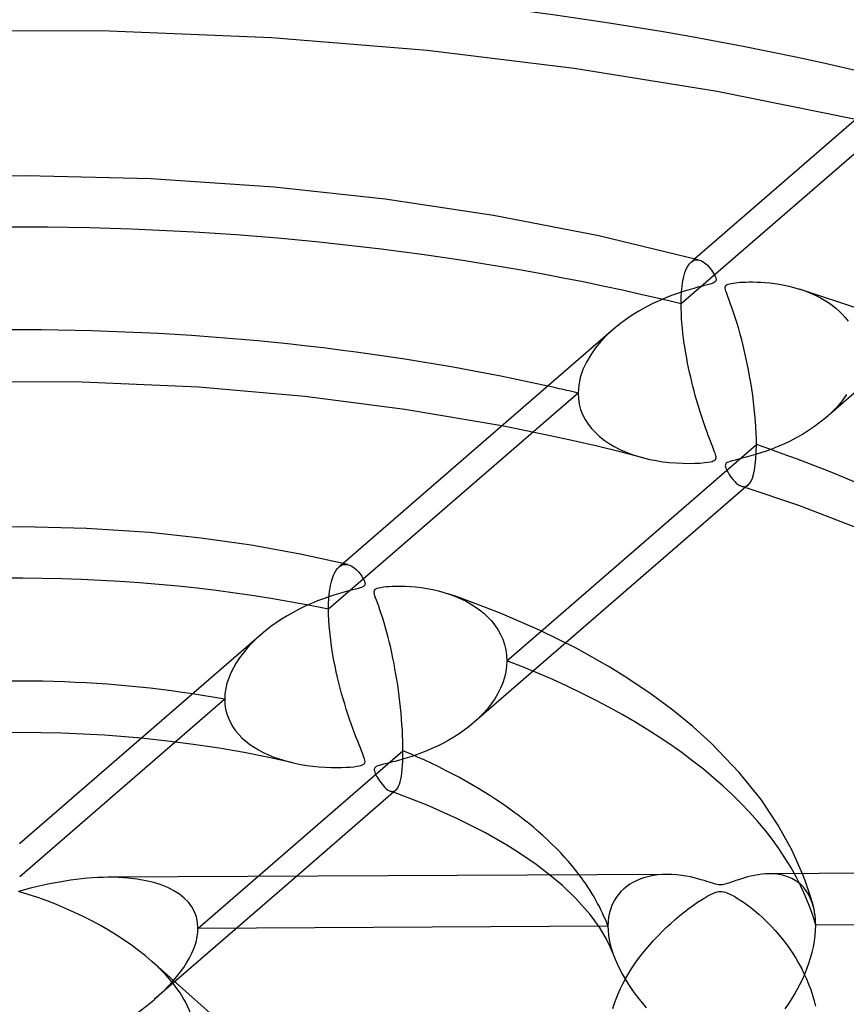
# Model space of a CAD drawing. Header units: millimetres. Extents: x -1077 to 1077, y -1167 to 1197.
# Tile 58 of 81: x 0 to 40, y 795 to 843. Entities that reach past the tile are written whole.
import ezdxf

# ---------------------------------------------------------------- set-up
doc = ezdxf.new("R2010")
doc.units = ezdxf.units.MM
doc.layers.add('HIDDEN', color=7, linetype='Continuous')
doc.layers.add('THICK', color=7, linetype='Continuous')

msp = doc.modelspace()

# ---------------------------------------------------------------- linework, layer by layer
at = {"layer": 'HIDDEN'}
for p, q in [((44.261, 839.199), (32.179, 828.737)), ((32.43, 830.429), (32.501, 830.569)), ((32.501, 830.569), (32.578, 830.682)), ((32.578, 830.682), (32.662, 830.769)), ((32.838, 830.921), (32.66, 830.768)), ((32.662, 830.769), (32.723, 830.814)), ((32.723, 830.814), (32.786, 830.847)), ((32.786, 830.847), (32.851, 830.869)), ((32.851, 830.869), (32.918, 830.878)), ((32.918, 830.878), (32.986, 830.877)), ((32.986, 830.877), (33.055, 830.865)), ((32.264, 829.848), (32.311, 830.068)), ((32.311, 830.068), (32.366, 830.262)), ((32.366, 830.262), (32.43, 830.429)), ((32.201, 829.334), (32.227, 829.602)), ((32.227, 829.602), (32.264, 829.848)), ((32.179, 828.737), (32.185, 829.046)), ((32.185, 829.046), (32.201, 829.334)), ((37.87, 829.474), (38.1, 829.399)), ((38.1, 829.399), (38.324, 829.317)), ((38.324, 829.317), (38.541, 829.227)), ((38.541, 829.227), (38.751, 829.13)), ((38.751, 829.13), (38.954, 829.025)), ((38.954, 829.025), (39.149, 828.914)), ((32.182, 828.512), (32.179, 828.737)), ((39.149, 828.914), (39.336, 828.795)), ((39.336, 828.795), (39.515, 828.667)), ((39.515, 828.667), (39.687, 828.532)), ((32.19, 828.279), (32.182, 828.512)), ((32.203, 828.04), (32.19, 828.279)), ((39.687, 828.532), (39.85, 828.388)), ((39.85, 828.388), (40.005, 828.235)), ((40.005, 828.235), (40.15, 828.073)), ((40.15, 828.073), (40.284, 827.902)), ((32.22, 827.798), (32.203, 828.04)), ((32.242, 827.553), (32.22, 827.798)), ((28.575, 827.213), (28.286, 826.911)), ((28.891, 827.503), (28.575, 827.213)), ((32.268, 827.308), (32.242, 827.553)), ((32.298, 827.063), (32.268, 827.308)), ((43.96, 827.325), (39.207, 823.208)), ((28.286, 826.911), (28.022, 826.594)), ((32.332, 826.819), (32.298, 827.063)), ((32.369, 826.576), (32.332, 826.819)), ((27.785, 826.261), (27.579, 825.91)), ((28.022, 826.594), (27.785, 826.261)), ((32.409, 826.335), (32.369, 826.576)), ((32.451, 826.096), (32.409, 826.335)), ((27.579, 825.91), (27.409, 825.545)), ((32.496, 825.86), (32.451, 826.096)), ((32.543, 825.628), (32.496, 825.86)), ((27.409, 825.545), (27.282, 825.169)), ((32.592, 825.399), (32.543, 825.628)), ((32.643, 825.173), (32.592, 825.399)), ((27.203, 824.788), (27.176, 824.404)), ((27.282, 825.169), (27.203, 824.788)), ((32.696, 824.95), (32.643, 825.173)), ((32.75, 824.728), (32.696, 824.95)), ((32.807, 824.509), (32.75, 824.728)), ((27.176, 824.404), (15.054, 813.906)), ((27.176, 824.404), (27.19, 824.135)), ((32.865, 824.293), (32.807, 824.509)), ((32.925, 824.078), (32.865, 824.293)), ((40.211, 824.329), (39.995, 824.03)), ((27.19, 824.135), (27.231, 823.872)), ((27.231, 823.872), (27.299, 823.615)), ((32.986, 823.867), (32.925, 824.078)), ((33.049, 823.658), (32.986, 823.867)), ((39.995, 824.03), (39.754, 823.743)), ((27.299, 823.615), (27.394, 823.367)), ((27.394, 823.367), (27.515, 823.129)), ((33.113, 823.453), (33.049, 823.658)), ((33.179, 823.251), (33.113, 823.453)), ((39.488, 823.467), (39.202, 823.204)), ((39.754, 823.743), (39.488, 823.467)), ((24.649, 822.576), (23.47, 822.809)), ((27.515, 823.129), (27.66, 822.901)), ((27.66, 822.901), (27.826, 822.686)), ((33.245, 823.052), (33.179, 823.251)), ((33.312, 822.858), (33.245, 823.052)), ((33.376, 822.675), (33.312, 822.858)), ((38.937, 822.987), (38.66, 822.78)), ((39.202, 823.204), (38.937, 822.987)), ((25.811, 822.334), (24.649, 822.576)), ((26.958, 822.082), (25.811, 822.334)), ((27.826, 822.686), (28.013, 822.484)), ((28.013, 822.484), (28.218, 822.295)), ((33.439, 822.505), (33.376, 822.675)), ((33.498, 822.346), (33.439, 822.505)), ((33.554, 822.199), (33.498, 822.346)), ((38.073, 822.399), (37.769, 822.228)), ((38.371, 822.584), (38.073, 822.399)), ((38.66, 822.78), (38.371, 822.584)), ((28.094, 821.819), (26.958, 822.082)), ((28.218, 822.295), (28.441, 822.119)), ((28.441, 822.119), (28.679, 821.957)), ((28.679, 821.957), (28.931, 821.808)), ((33.607, 822.063), (33.554, 822.199)), ((33.656, 821.94), (33.607, 822.063)), ((33.7, 821.827), (33.656, 821.94)), ((37.168, 821.93), (36.875, 821.803)), ((37.467, 822.072), (37.168, 821.93)), ((37.769, 822.228), (37.467, 822.072)), ((29.22, 821.545), (28.094, 821.819)), ((28.931, 821.808), (29.196, 821.671)), ((29.196, 821.671), (29.472, 821.548)), ((30.334, 821.261), (29.22, 821.545)), ((29.472, 821.548), (29.757, 821.438)), ((29.757, 821.438), (30.052, 821.34)), ((33.74, 821.726), (33.7, 821.827)), ((33.775, 821.636), (33.74, 821.726)), ((33.804, 821.557), (33.775, 821.636)), ((33.829, 821.487), (33.804, 821.557)), ((33.85, 821.421), (33.829, 821.487)), ((33.865, 821.36), (33.85, 821.421)), ((35.796, 821.418), (35.561, 821.35)), ((36.047, 821.497), (35.796, 821.418)), ((36.312, 821.587), (36.047, 821.497)), ((36.589, 821.689), (36.312, 821.587)), ((36.875, 821.803), (36.589, 821.689)), ((30.052, 821.34), (30.355, 821.255)), ((30.355, 821.255), (30.658, 821.183)), ((30.658, 821.183), (30.968, 821.123)), ((30.968, 821.123), (31.283, 821.074)), ((31.283, 821.074), (31.604, 821.036)), ((31.604, 821.036), (31.93, 821.01)), ((31.93, 821.01), (32.256, 820.994)), ((32.256, 820.994), (32.566, 820.991)), ((32.566, 820.991), (32.848, 820.996)), ((32.848, 820.996), (33.097, 821.009)), ((33.097, 821.009), (33.309, 821.028)), ((33.309, 821.028), (33.475, 821.049)), ((33.475, 821.049), (33.596, 821.07)), ((33.596, 821.07), (33.681, 821.09)), ((33.681, 821.09), (33.742, 821.11)), ((33.742, 821.11), (33.789, 821.132)), ((33.789, 821.132), (33.826, 821.157)), ((33.826, 821.157), (33.851, 821.186)), ((33.851, 821.186), (33.868, 821.218)), ((33.874, 821.305), (33.865, 821.36)), ((33.868, 821.218), (33.875, 821.258)), ((33.875, 821.258), (33.874, 821.305)), ((34.327, 820.927), (34.323, 820.879)), ((34.344, 820.966), (34.327, 820.927)), ((34.374, 821), (34.344, 820.966)), ((34.417, 821.029), (34.374, 821)), ((34.476, 821.057), (34.417, 821.029)), ((34.556, 821.086), (34.476, 821.057)), ((34.662, 821.117), (34.556, 821.086)), ((34.798, 821.152), (34.662, 821.117)), ((34.96, 821.192), (34.798, 821.152)), ((35.143, 821.238), (34.96, 821.192)), ((35.344, 821.29), (35.143, 821.238)), ((35.561, 821.35), (35.344, 821.29)), ((34.323, 820.879), (34.332, 820.822)), ((34.332, 820.822), (34.353, 820.757)), ((34.353, 820.757), (34.382, 820.688)), ((34.382, 820.688), (34.417, 820.617)), ((34.417, 820.617), (34.459, 820.541)), ((34.459, 820.541), (34.51, 820.458)), ((34.51, 820.458), (34.568, 820.371)), ((34.568, 820.371), (34.633, 820.283)), ((34.633, 820.283), (34.704, 820.196)), ((34.704, 820.196), (34.78, 820.113)), ((34.78, 820.113), (34.859, 820.037)), ((34.859, 820.037), (34.941, 819.971)), ((34.941, 819.971), (35.025, 819.917)), ((35.385, 819.905), (35.434, 819.941)), ((35.025, 819.917), (35.11, 819.88)), ((35.11, 819.88), (35.169, 819.865)), ((35.146, 819.868), (35.116, 819.878)), ((35.176, 819.859), (35.146, 819.868)), ((35.169, 819.865), (35.227, 819.86)), ((35.206, 819.849), (35.176, 819.859)), ((35.235, 819.84), (35.206, 819.849)), ((35.227, 819.86), (35.282, 819.865)), ((35.265, 819.83), (35.235, 819.84)), ((35.295, 819.821), (35.265, 819.83)), ((35.282, 819.865), (35.335, 819.88)), ((35.335, 819.88), (35.385, 819.905)), ((15.759, 816.13), (15.565, 815.963)), ((15.298, 815.559), (15.358, 815.688)), ((15.358, 815.688), (15.423, 815.798)), ((15.423, 815.798), (15.492, 815.889)), ((15.492, 815.889), (15.565, 815.963)), ((15.565, 815.963), (15.633, 816.014)), ((15.633, 816.014), (15.704, 816.051)), ((15.704, 816.051), (15.776, 816.075)), ((15.776, 816.075), (15.85, 816.087)), ((15.85, 816.087), (15.925, 816.086)), ((15.925, 816.086), (16.001, 816.072)), ((15.153, 815.064), (15.195, 815.248)), ((15.195, 815.248), (15.244, 815.413)), ((15.244, 815.413), (15.298, 815.559)), ((15.09, 814.646), (15.118, 814.863)), ((15.118, 814.863), (15.153, 815.064)), ((15.058, 814.167), (15.07, 814.413)), ((15.07, 814.413), (15.09, 814.646)), ((20.918, 814.646), (21.19, 814.545)), ((21.19, 814.545), (21.453, 814.433)), ((21.453, 814.433), (21.704, 814.311)), ((21.704, 814.311), (21.944, 814.177)), ((15.054, 813.906), (15.058, 814.167)), ((15.058, 813.648), (15.054, 813.906)), ((21.944, 814.177), (22.172, 814.033)), ((22.172, 814.033), (22.389, 813.878)), ((22.389, 813.878), (22.595, 813.71)), ((15.069, 813.381), (15.058, 813.648)), ((15.087, 813.107), (15.069, 813.381)), ((22.595, 813.71), (22.788, 813.53)), ((22.788, 813.53), (22.967, 813.338)), ((22.967, 813.338), (23.131, 813.134)), ((15.111, 812.827), (15.087, 813.107)), ((15.142, 812.545), (15.111, 812.827)), ((23.131, 813.134), (23.278, 812.918)), ((23.278, 812.918), (23.406, 812.689)), ((23.715, 811.406), (25.384, 812.852)), ((11.54, 812.468), (11.313, 812.244)), ((11.782, 812.686), (11.54, 812.468)), ((15.178, 812.261), (15.142, 812.545)), ((23.406, 812.689), (23.514, 812.45)), ((23.514, 812.45), (23.601, 812.199)), ((11.102, 812.016), (10.908, 811.783)), ((11.313, 812.244), (11.102, 812.016)), ((15.22, 811.978), (15.178, 812.261)), ((15.267, 811.697), (15.22, 811.978)), ((26.577, 812.271), (22.112, 808.404)), ((23.601, 812.199), (23.664, 811.94)), ((23.664, 811.94), (23.702, 811.676)), ((10.731, 811.546), (10.571, 811.306)), ((10.908, 811.783), (10.731, 811.546)), ((15.317, 811.417), (15.267, 811.697)), ((15.372, 811.141), (15.317, 811.417)), ((23.702, 811.676), (23.715, 811.406)), ((23.715, 811.406), (23.702, 811.138)), ((10.43, 811.063), (10.307, 810.816)), ((10.571, 811.306), (10.43, 811.063)), ((15.43, 810.868), (15.372, 811.141)), ((15.491, 810.599), (15.43, 810.868)), ((23.665, 810.87), (23.604, 810.602)), ((23.702, 811.138), (23.665, 810.87)), ((10.203, 810.565), (10.12, 810.311)), ((10.307, 810.816), (10.203, 810.565)), ((15.555, 810.334), (15.491, 810.599)), ((23.604, 810.602), (23.519, 810.335)), ((10.059, 810.053), (10.021, 809.794)), ((10.12, 810.311), (10.059, 810.053)), ((15.622, 810.073), (15.555, 810.334)), ((15.691, 809.815), (15.622, 810.073)), ((23.41, 810.07), (23.28, 809.81)), ((23.519, 810.335), (23.41, 810.07)), ((10.009, 809.536), (0.053, 800.914)), ((10.021, 809.794), (10.009, 809.536)), ((10.009, 809.536), (10.02, 809.298)), ((15.763, 809.56), (15.691, 809.815)), ((15.838, 809.308), (15.763, 809.56)), ((23.129, 809.556), (22.959, 809.309)), ((23.28, 809.81), (23.129, 809.556)), ((10.02, 809.298), (10.054, 809.064)), ((10.054, 809.064), (10.11, 808.835)), ((15.914, 809.06), (15.838, 809.308)), ((15.992, 808.816), (15.914, 809.06)), ((22.771, 809.07), (22.566, 808.839)), ((22.959, 809.309), (22.771, 809.07)), ((10.11, 808.835), (10.189, 808.613)), ((10.189, 808.613), (10.288, 808.401)), ((16.072, 808.576), (15.992, 808.816)), ((16.153, 808.341), (16.072, 808.576)), ((22.345, 808.616), (22.112, 808.403)), ((22.566, 808.839), (22.345, 808.616)), ((10.288, 808.401), (10.405, 808.199)), ((10.405, 808.199), (10.541, 808.007)), ((10.541, 808.007), (10.693, 807.826)), ((16.236, 808.11), (16.153, 808.341)), ((16.318, 807.889), (16.236, 808.11)), ((21.642, 808.031), (21.392, 807.858)), ((21.882, 808.213), (21.642, 808.031)), ((22.112, 808.403), (21.882, 808.213)), ((7.24, 807.508), (5.96, 807.645)), ((10.693, 807.826), (10.861, 807.655)), ((10.861, 807.655), (11.042, 807.495)), ((16.396, 807.686), (16.318, 807.889)), ((16.469, 807.499), (16.396, 807.686)), ((20.871, 807.538), (20.605, 807.394)), ((21.135, 807.694), (20.871, 807.538)), ((21.392, 807.858), (21.135, 807.694)), ((8.501, 807.346), (7.24, 807.508)), ((9.742, 807.158), (8.501, 807.346)), ((10.961, 806.946), (9.742, 807.158)), ((11.042, 807.495), (11.235, 807.345)), ((11.235, 807.345), (11.44, 807.206)), ((11.44, 807.206), (11.655, 807.077)), ((11.655, 807.077), (11.879, 806.958)), ((16.536, 807.33), (16.469, 807.499)), ((16.598, 807.177), (16.536, 807.33)), ((16.654, 807.04), (16.598, 807.177)), ((16.702, 806.92), (16.654, 807.04)), ((20.078, 807.14), (19.821, 807.03)), ((20.34, 807.261), (20.078, 807.14)), ((20.605, 807.394), (20.34, 807.261)), ((12.149, 806.711), (10.961, 806.946)), ((11.879, 806.958), (12.111, 806.849)), ((12.111, 806.849), (12.352, 806.749)), ((13.313, 806.453), (12.149, 806.711)), ((12.352, 806.749), (12.604, 806.656)), ((12.604, 806.656), (12.867, 806.572)), ((12.867, 806.572), (13.139, 806.496)), ((16.742, 806.816), (16.702, 806.92)), ((16.775, 806.728), (16.742, 806.816)), ((16.801, 806.647), (16.775, 806.728)), ((16.819, 806.573), (16.801, 806.647)), ((16.825, 806.509), (16.819, 806.573)), ((18.459, 806.567), (18.277, 806.518)), ((18.657, 806.623), (18.459, 806.567)), ((18.868, 806.687), (18.657, 806.623)), ((19.092, 806.759), (18.868, 806.687)), ((19.326, 806.84), (19.092, 806.759)), ((19.57, 806.93), (19.326, 806.84)), ((19.821, 807.03), (19.57, 806.93)), ((13.139, 806.496), (13.42, 806.429)), ((13.42, 806.429), (13.702, 806.372)), ((13.702, 806.372), (13.992, 806.324)), ((13.992, 806.324), (14.289, 806.285)), ((14.289, 806.285), (14.593, 806.254)), ((14.593, 806.254), (14.892, 806.234)), ((14.892, 806.234), (15.176, 806.223)), ((15.176, 806.223), (15.442, 806.22)), ((15.442, 806.22), (15.687, 806.224)), ((15.687, 806.224), (15.91, 806.233)), ((15.91, 806.233), (16.107, 806.247)), ((16.107, 806.247), (16.276, 806.263)), ((16.276, 806.263), (16.417, 806.281)), ((16.417, 806.281), (16.536, 806.301)), ((16.536, 806.301), (16.633, 806.325)), ((16.633, 806.325), (16.708, 806.351)), ((16.708, 806.351), (16.763, 806.381)), ((16.763, 806.381), (16.799, 806.416)), ((16.799, 806.416), (16.819, 806.457)), ((16.819, 806.457), (16.825, 806.509)), ((17.274, 806.147), (17.273, 806.105)), ((17.273, 806.105), (17.281, 806.056)), ((17.284, 806.182), (17.274, 806.147)), ((17.303, 806.213), (17.284, 806.182)), ((17.332, 806.241), (17.303, 806.213)), ((17.372, 806.266), (17.332, 806.241)), ((17.423, 806.29), (17.372, 806.266)), ((17.49, 806.314), (17.423, 806.29)), ((17.575, 806.34), (17.49, 806.314)), ((17.682, 806.369), (17.575, 806.34)), ((17.808, 806.401), (17.682, 806.369)), ((17.951, 806.436), (17.808, 806.401)), ((18.108, 806.475), (17.951, 806.436)), ((18.277, 806.518), (18.108, 806.475)), ((17.281, 806.056), (17.298, 805.999)), ((17.298, 805.999), (17.322, 805.938)), ((17.322, 805.938), (17.353, 805.872)), ((17.353, 805.872), (17.388, 805.804)), ((17.388, 805.804), (17.429, 805.733)), ((17.429, 805.733), (17.476, 805.656)), ((17.476, 805.656), (17.53, 805.575)), ((17.53, 805.575), (17.588, 805.492)), ((17.588, 805.492), (17.651, 805.411)), ((17.651, 805.411), (17.718, 805.333)), ((17.718, 805.333), (17.788, 805.259)), ((17.788, 805.259), (17.857, 805.195)), ((17.857, 805.195), (17.925, 805.143)), ((17.925, 805.143), (17.99, 805.103)), ((18.281, 805.091), (18.321, 805.12)), ((17.99, 805.103), (18.052, 805.075)), ((18.052, 805.075), (18.101, 805.062)), ((18.078, 805.066), (18.052, 805.075)), ((18.103, 805.057), (18.078, 805.066)), ((18.101, 805.062), (18.149, 805.056)), ((18.129, 805.048), (18.103, 805.057)), ((18.154, 805.039), (18.129, 805.048)), ((18.149, 805.056), (18.195, 805.06)), ((18.18, 805.03), (18.154, 805.039)), ((18.206, 805.021), (18.18, 805.03)), ((18.195, 805.06), (18.239, 805.071)), ((18.239, 805.071), (18.281, 805.091)), ((13.493, 800.939), (6.586, 794.958)), ((8.713, 798.414), (11.617, 800.93)), ((26.417, 800.488), (25.805, 801.004)), ((30.227, 800.82), (30.04, 800.744)), ((30.422, 800.884), (30.227, 800.82)), ((30.625, 800.937), (30.422, 800.884)), ((30.834, 800.979), (30.625, 800.937)), ((31.051, 801.009), (30.834, 800.979)), ((31.274, 801.027), (31.051, 801.009)), ((31.503, 801.034), (31.274, 801.027)), ((36.654, 801.055), (36.463, 801.059)), ((36.845, 801.038), (36.654, 801.055)), ((37.033, 801.007), (36.845, 801.038)), ((37.214, 800.963), (37.033, 801.007)), ((37.388, 800.905), (37.214, 800.963)), ((37.555, 800.833), (37.388, 800.905)), ((37.713, 800.745), (37.555, 800.833)), ((38.213, 800.69), (38.069, 801.068)), ((27.072, 799.86), (26.417, 800.488)), ((29.537, 800.449), (29.39, 800.328)), ((29.694, 800.558), (29.537, 800.449)), ((29.863, 800.656), (29.694, 800.558)), ((30.04, 800.744), (29.863, 800.656)), ((37.863, 800.643), (37.713, 800.745)), ((38.003, 800.524), (37.863, 800.643)), ((38.133, 800.391), (38.003, 800.524)), ((38.252, 800.242), (38.133, 800.391)), ((38.335, 800.35), (38.213, 800.69)), ((38.415, 800.113), (38.335, 800.35)), ((29.018, 799.904), (28.919, 799.742)), ((29.13, 800.056), (29.018, 799.904)), ((29.254, 800.198), (29.13, 800.056)), ((29.39, 800.328), (29.254, 800.198)), ((38.358, 800.077), (38.252, 800.242)), ((38.452, 799.897), (38.358, 800.077)), ((38.48, 799.906), (38.415, 800.113)), ((38.533, 799.702), (38.452, 799.897)), ((38.541, 799.699), (38.48, 799.906)), ((27.766, 799.081), (27.072, 799.86)), ((28.833, 799.568), (28.76, 799.381)), ((28.919, 799.742), (28.833, 799.568)), ((38.599, 799.493), (38.533, 799.702)), ((38.6, 799.492), (38.541, 799.699)), ((38.634, 799.351), (38.599, 799.493)), ((28.217, 798.464), (27.766, 799.081)), ((28.659, 798.973), (28.632, 798.75)), ((28.702, 799.183), (28.659, 798.973)), ((28.76, 799.381), (28.702, 799.183)), ((38.663, 799.205), (38.634, 799.351)), ((38.685, 799.053), (38.663, 799.205)), ((38.702, 798.897), (38.685, 799.053)), ((28.623, 798.519), (8.713, 798.414)), ((28.542, 797.92), (28.217, 798.464)), ((28.632, 798.75), (28.623, 798.519)), ((28.623, 798.519), (28.631, 798.304)), ((38.711, 798.737), (38.702, 798.897)), ((38.707, 798.318), (38.714, 798.572)), ((38.714, 798.572), (38.711, 798.737)), ((62.956, 798.698), (38.714, 798.572)), ((28.631, 798.304), (28.652, 798.083)), ((28.652, 798.083), (28.688, 797.858)), ((38.65, 797.792), (38.686, 798.058)), ((38.686, 798.058), (38.707, 798.318)), ((28.735, 797.524), (28.542, 797.92)), ((28.688, 797.858), (28.738, 797.628)), ((28.876, 797.17), (28.735, 797.524)), ((28.738, 797.628), (28.802, 797.397)), ((38.539, 797.253), (38.601, 797.522)), ((38.601, 797.522), (38.65, 797.792)), ((28.802, 797.397), (28.878, 797.165)), ((28.878, 797.165), (28.974, 796.913)), ((38.465, 796.984), (38.539, 797.253)), ((28.974, 796.913), (29.083, 796.662)), ((29.083, 796.662), (29.204, 796.413)), ((38.285, 796.453), (38.38, 796.717)), ((38.38, 796.717), (38.465, 796.984)), ((29.204, 796.413), (29.336, 796.166)), ((29.336, 796.166), (29.477, 795.923)), ((38.067, 795.936), (38.18, 796.192)), ((38.18, 796.192), (38.285, 796.453)), ((29.477, 795.923), (29.628, 795.684)), ((29.628, 795.684), (29.786, 795.45)), ((37.816, 795.437), (37.945, 795.684)), ((37.945, 795.684), (38.067, 795.936)), ((29.786, 795.45), (29.951, 795.22)), ((29.951, 795.22), (30.123, 794.995)), ((37.537, 794.96), (37.68, 795.196)), ((37.68, 795.196), (37.816, 795.437)), ((28.869, 794.522), (28.93, 794.73)), ((30.123, 794.995), (30.299, 794.776)), ((30.299, 794.776), (30.482, 794.561)), ((37.231, 794.5), (37.388, 794.728)), ((37.388, 794.728), (37.537, 794.96))]:
    msp.add_line(p, q, dxfattribs=at)
for centre, major_axis, ratio, start_param, end_param in [((0, 795.877), (-732, 0), 0.5, -3.141592, -0.523599), ((0, 795.877), (-682, 0), 0.5, -3.141592, -0.523599), ((0, 795.869), (73.19, 0), 0.5, 1.115566, 2.015555), ((0, 795.869), (-63.21, 0), 0.5, -2.015211, -1.989562), ((0, 795.869), (39.09, 0), 0.5, 1.175459, 1.955662), ((0, 795.869), (39.09, 0), 0.5, 0.138733, 0.918936), ((0, 795.869), (-29.11, 0), 0.5, -1.921777, -1.865173), ((0, 795.869), (-8.592, -3.229), 0.447798, 2.974868, 4.022119), ((0, 795.869), (-29.11, 0), 0.5, -2.958502, -2.780468), ((0, 795.869), (-8.592, -3.229), 0.447798, 2.259435, 2.974868), ((0, 795.869), (8.382, -3.158), 0.459113, 0.171261, 0.877749), ((0, 795.877), (-682, 0), 0.5, 0, 2.617994), ((0, 795.869), (-8.592, -3.229), 0.447798, 1.404072, 2.259435)]:
    msp.add_ellipse(centre, major_axis=major_axis, ratio=ratio, start_param=start_param, end_param=end_param, dxfattribs=at)
at = {"layer": 'THICK'}
for p, q in [((4.4, 841.98), (-3.475, 841.998)), ((12.282, 841.648), (4.4, 841.98)), ((45.957, 842.283), (32.838, 830.921)), ((19.838, 841.033), (12.282, 841.648)), ((26.98, 840.17), (19.838, 841.033)), ((33.936, 839.053), (26.98, 840.17)), ((40.66, 837.696), (33.936, 839.053)), ((0.371, 834.958), (-5.681, 834.844)), ((6.42, 834.813), (0.371, 834.958)), ((12.417, 834.409), (6.42, 834.813)), ((17.803, 833.82), (12.417, 834.409)), ((23.066, 833.026), (17.803, 833.82)), ((28.175, 832.034), (23.066, 833.026)), ((33.055, 830.865), (28.175, 832.034)), ((33.055, 830.865), (33.139, 830.836)), ((33.139, 830.836), (33.222, 830.794)), ((33.222, 830.794), (33.302, 830.741)), ((33.302, 830.741), (33.38, 830.679)), ((33.38, 830.679), (33.455, 830.609)), ((33.455, 830.609), (33.527, 830.533)), ((33.527, 830.533), (33.593, 830.454)), ((33.593, 830.454), (33.655, 830.373)), ((33.655, 830.373), (33.71, 830.292)), ((33.71, 830.292), (33.76, 830.212)), ((33.76, 830.212), (33.803, 830.135)), ((33.803, 830.135), (33.837, 830.061)), ((33.837, 830.061), (33.862, 829.994)), ((33.862, 829.994), (33.874, 829.936)), ((32.988, 829.541), (32.793, 829.489)), ((33.158, 829.585), (32.988, 829.541)), ((33.315, 829.625), (33.158, 829.585)), ((33.458, 829.661), (33.315, 829.625)), ((33.582, 829.695), (33.458, 829.661)), ((33.68, 829.726), (33.582, 829.695)), ((33.753, 829.755), (33.68, 829.726)), ((33.805, 829.784), (33.753, 829.755)), ((33.841, 829.815), (33.805, 829.784)), ((33.864, 829.849), (33.841, 829.815)), ((33.875, 829.889), (33.864, 829.849)), ((33.874, 829.936), (33.875, 829.889)), ((34.323, 829.506), (34.325, 829.553)), ((34.332, 829.442), (34.323, 829.506)), ((34.325, 829.553), (34.335, 829.59)), ((34.335, 829.59), (34.354, 829.622)), ((34.354, 829.622), (34.382, 829.649)), ((34.382, 829.649), (34.42, 829.673)), ((34.42, 829.673), (34.47, 829.694)), ((34.47, 829.694), (34.534, 829.714)), ((34.534, 829.714), (34.614, 829.732)), ((34.614, 829.732), (34.708, 829.748)), ((34.708, 829.748), (34.813, 829.762)), ((34.813, 829.762), (34.924, 829.774)), ((34.924, 829.774), (35.043, 829.784)), ((35.043, 829.784), (35.175, 829.792)), ((35.175, 829.792), (35.323, 829.798)), ((35.323, 829.798), (35.486, 829.801)), ((35.486, 829.801), (35.662, 829.801)), ((35.662, 829.801), (35.85, 829.797)), ((35.85, 829.797), (36.05, 829.789)), ((36.05, 829.789), (36.259, 829.774)), ((36.259, 829.774), (36.479, 829.753)), ((36.479, 829.753), (36.706, 829.726)), ((36.706, 829.726), (36.941, 829.69)), ((36.941, 829.69), (37.179, 829.647)), ((37.179, 829.647), (37.415, 829.596)), ((37.415, 829.596), (37.645, 829.538)), ((37.645, 829.538), (37.87, 829.474)), ((31.46, 829.039), (31.141, 828.904)), ((31.764, 829.158), (31.46, 829.039)), ((32.053, 829.261), (31.764, 829.158)), ((32.322, 829.35), (32.053, 829.261)), ((32.57, 829.425), (32.322, 829.35)), ((32.793, 829.489), (32.57, 829.425)), ((34.355, 829.353), (34.332, 829.442)), ((34.394, 829.236), (34.355, 829.353)), ((34.446, 829.092), (34.394, 829.236)), ((34.509, 828.922), (34.446, 829.092)), ((41.051, 828.411), (37.93, 829.455)), ((30.472, 828.577), (30.13, 828.385)), ((30.811, 828.75), (30.472, 828.577)), ((31.141, 828.904), (30.811, 828.75)), ((34.581, 828.726), (34.509, 828.922)), ((34.66, 828.506), (34.581, 828.726)), ((29.797, 828.18), (29.48, 827.965)), ((30.13, 828.385), (29.797, 828.18)), ((34.74, 828.273), (34.66, 828.506)), ((34.82, 828.031), (34.74, 828.273)), ((29.177, 827.739), (28.891, 827.503)), ((29.48, 827.965), (29.177, 827.739)), ((34.898, 827.782), (34.82, 828.031)), ((34.974, 827.525), (34.898, 827.782)), ((28.888, 827.501), (15.759, 816.13)), ((35.049, 827.261), (34.974, 827.525)), ((35.122, 826.989), (35.049, 827.261)), ((35.192, 826.711), (35.122, 826.989)), ((35.26, 826.427), (35.192, 826.711)), ((35.326, 826.136), (35.26, 826.427)), ((35.389, 825.839), (35.326, 826.136)), ((35.449, 825.536), (35.389, 825.839)), ((35.506, 825.23), (35.449, 825.536)), ((35.559, 824.919), (35.506, 825.23)), ((3.086, 824.942), (-2.523, 824.954)), ((8.73, 824.686), (3.086, 824.942)), ((35.609, 824.607), (35.559, 824.919)), ((13.906, 824.234), (8.73, 824.686)), ((35.654, 824.293), (35.609, 824.607)), ((35.695, 823.978), (35.654, 824.293)), ((18.76, 823.61), (13.906, 824.234)), ((35.731, 823.663), (35.695, 823.978)), ((23.47, 822.809), (18.76, 823.61)), ((35.763, 823.351), (35.731, 823.663)), ((35.789, 823.043), (35.763, 823.351)), ((35.81, 822.743), (35.789, 823.043)), ((35.824, 822.452), (35.81, 822.743)), ((35.833, 822.172), (35.824, 822.452)), ((25.384, 812.852), (35.836, 821.904)), ((35.83, 821.538), (35.836, 821.904)), ((35.836, 821.904), (35.833, 822.172)), ((35.812, 821.209), (35.83, 821.538)), ((35.743, 820.666), (35.782, 820.918)), ((35.782, 820.918), (35.812, 821.209)), ((35.64, 820.276), (35.695, 820.452)), ((35.695, 820.452), (35.743, 820.666)), ((35.435, 819.942), (26.577, 812.271)), ((35.434, 819.941), (35.509, 820.023)), ((35.509, 820.023), (35.577, 820.134)), ((35.577, 820.134), (35.64, 820.276)), ((37.893, 818.942), (35.295, 819.821)), ((41.548, 817.539), (37.893, 818.942)), ((0.192, 817.908), (-2.912, 817.851)), ((3.295, 817.834), (0.192, 817.908)), ((6.374, 817.629), (3.295, 817.834)), ((8.859, 817.365), (6.374, 817.629)), ((11.3, 817.016), (8.859, 817.365)), ((13.683, 816.584), (11.3, 817.016)), ((15.998, 816.073), (13.683, 816.584)), ((16.001, 816.072), (16.08, 816.047)), ((16.08, 816.047), (16.158, 816.01)), ((16.158, 816.01), (16.234, 815.965)), ((16.234, 815.965), (16.307, 815.911)), ((16.307, 815.911), (16.378, 815.851)), ((16.378, 815.851), (16.444, 815.786)), ((16.444, 815.786), (16.507, 815.718)), ((16.507, 815.718), (16.566, 815.648)), ((16.566, 815.648), (16.619, 815.577)), ((16.619, 815.577), (16.668, 815.507)), ((16.668, 815.507), (16.71, 815.44)), ((16.71, 815.44), (16.748, 815.373)), ((16.748, 815.373), (16.779, 815.309)), ((16.779, 815.309), (16.804, 815.25)), ((16.804, 815.25), (16.819, 815.195)), ((16.819, 815.195), (16.825, 815.149)), ((15.748, 814.722), (15.545, 814.664)), ((15.926, 814.771), (15.748, 814.722)), ((16.089, 814.813), (15.926, 814.771)), ((16.238, 814.851), (16.089, 814.813)), ((16.372, 814.885), (16.238, 814.851)), ((16.487, 814.916), (16.372, 814.885)), ((16.583, 814.944), (16.487, 814.916)), ((16.657, 814.97), (16.583, 814.944)), ((16.714, 814.995), (16.657, 814.97)), ((16.757, 815.02), (16.714, 814.995)), ((16.789, 815.047), (16.757, 815.02)), ((16.81, 815.077), (16.789, 815.047)), ((16.822, 815.11), (16.81, 815.077)), ((16.825, 815.149), (16.822, 815.11)), ((17.273, 814.777), (17.285, 814.825)), ((17.275, 814.718), (17.273, 814.777)), ((17.287, 814.648), (17.275, 814.718)), ((17.285, 814.825), (17.311, 814.865)), ((17.311, 814.865), (17.353, 814.897)), ((17.353, 814.897), (17.41, 814.925)), ((17.41, 814.925), (17.49, 814.949)), ((17.49, 814.949), (17.594, 814.971)), ((17.594, 814.971), (17.716, 814.99)), ((17.716, 814.99), (17.851, 815.005)), ((17.851, 815.005), (17.996, 815.017)), ((17.996, 815.017), (18.163, 815.026)), ((18.163, 815.026), (18.351, 815.032)), ((18.351, 815.032), (18.559, 815.032)), ((18.559, 815.032), (18.786, 815.027)), ((18.786, 815.027), (19.028, 815.014)), ((19.028, 815.014), (19.285, 814.993)), ((19.285, 814.993), (19.554, 814.962)), ((19.554, 814.962), (19.834, 814.919)), ((19.834, 814.919), (20.116, 814.865)), ((20.116, 814.865), (20.391, 814.802)), ((20.391, 814.802), (20.658, 814.728)), ((20.658, 814.728), (20.918, 814.646)), ((14.521, 814.312), (14.222, 814.188)), ((14.805, 814.42), (14.521, 814.312)), ((15.071, 814.515), (14.805, 814.42)), ((15.318, 814.596), (15.071, 814.515)), ((15.545, 814.664), (15.318, 814.596)), ((17.31, 814.566), (17.287, 814.648)), ((17.342, 814.467), (17.31, 814.566)), ((17.384, 814.349), (17.342, 814.467)), ((17.433, 814.212), (17.384, 814.349)), ((17.489, 814.056), (17.433, 814.212)), ((21.271, 814.523), (20.919, 814.645)), ((23.361, 813.733), (21.271, 814.523)), ((13.33, 813.752), (13.049, 813.591)), ((13.62, 813.905), (13.33, 813.752)), ((13.918, 814.051), (13.62, 813.905)), ((14.222, 814.188), (13.918, 814.051)), ((17.55, 813.88), (17.489, 814.056)), ((17.616, 813.686), (17.55, 813.88)), ((25.301, 812.89), (23.361, 813.733)), ((12.512, 813.248), (12.258, 813.067)), ((12.776, 813.423), (12.512, 813.248)), ((13.049, 813.591), (12.776, 813.423)), ((17.686, 813.473), (17.616, 813.686)), ((17.757, 813.244), (17.686, 813.473)), ((12.014, 812.88), (11.782, 812.686)), ((12.258, 813.067), (12.014, 812.88)), ((17.825, 813.01), (17.757, 813.244)), ((17.891, 812.772), (17.825, 813.01)), ((17.954, 812.53), (17.891, 812.772)), ((27.109, 811.995), (25.301, 812.89)), ((11.775, 812.681), (0.04, 802.518)), ((18.016, 812.284), (17.954, 812.53)), ((18.074, 812.036), (18.016, 812.284)), ((18.13, 811.786), (18.074, 812.036)), ((28.722, 811.088), (27.109, 811.995)), ((18.183, 811.533), (18.13, 811.786)), ((18.233, 811.279), (18.183, 811.533)), ((18.281, 811.023), (18.233, 811.279)), ((18.327, 810.763), (18.281, 811.023)), ((29.549, 810.576), (28.722, 811.088)), ((18.37, 810.499), (18.327, 810.763)), ((18.411, 810.232), (18.37, 810.499)), ((30.722, 809.788), (29.549, 810.576)), ((18.449, 809.961), (18.411, 810.232)), ((18.485, 809.687), (18.449, 809.961)), ((18.519, 809.412), (18.485, 809.687)), ((31.779, 809.003), (30.722, 809.788)), ((18.549, 809.135), (18.519, 809.412)), ((18.576, 808.859), (18.549, 809.135)), ((32.748, 808.209), (31.779, 809.003)), ((18.6, 808.584), (18.576, 808.859)), ((18.621, 808.312), (18.6, 808.584)), ((18.638, 808.042), (18.621, 808.312)), ((18.651, 807.777), (18.638, 808.042)), ((33.654, 807.387), (32.748, 808.209)), ((0.086, 807.929), (-1.932, 807.899)), ((2.103, 807.894), (0.086, 807.929)), ((4.176, 807.789), (2.103, 807.894)), ((5.96, 807.645), (4.176, 807.789)), ((18.661, 807.52), (18.651, 807.777)), ((18.667, 807.273), (18.661, 807.52)), ((11.617, 800.93), (18.669, 807.036)), ((18.666, 806.788), (18.669, 807.036)), ((18.669, 807.036), (18.667, 807.273)), ((34.996, 805.989), (33.654, 807.387)), ((18.648, 806.341), (18.659, 806.555)), ((18.659, 806.555), (18.666, 806.788)), ((18.613, 805.967), (18.633, 806.145)), ((18.633, 806.145), (18.648, 806.341)), ((18.532, 805.533), (18.563, 805.662)), ((18.563, 805.662), (18.59, 805.806)), ((18.59, 805.806), (18.613, 805.967)), ((36.058, 804.664), (34.996, 805.989)), ((18.322, 805.122), (13.493, 800.939)), ((18.321, 805.12), (18.37, 805.172)), ((18.37, 805.172), (18.416, 805.24)), ((18.416, 805.24), (18.459, 805.322)), ((18.459, 805.322), (18.497, 805.42)), ((18.497, 805.42), (18.532, 805.533)), ((19.836, 804.392), (18.206, 805.021)), ((36.881, 803.434), (36.058, 804.664)), ((21.32, 803.734), (19.836, 804.392)), ((22.672, 803.049), (21.32, 803.734)), ((37.548, 802.229), (36.881, 803.434)), ((23.708, 802.458), (22.672, 803.049)), ((24.324, 802.07), (23.708, 802.458)), ((25.13, 801.517), (24.324, 802.07)), ((38.069, 801.068), (37.548, 802.229)), ((25.805, 801.004), (25.13, 801.517)), ((31.493, 801.034), (4.356, 800.892)), ((31.734, 801.029), (31.503, 801.034)), ((31.97, 801.012), (31.734, 801.029)), ((32.202, 800.985), (31.97, 801.012)), ((32.422, 800.951), (32.202, 800.985)), ((32.628, 800.911), (32.422, 800.951)), ((32.819, 800.867), (32.628, 800.911)), ((32.995, 800.821), (32.819, 800.867)), ((33.153, 800.776), (32.995, 800.821)), ((35.107, 800.821), (34.969, 800.777)), ((35.254, 800.865), (35.107, 800.821)), ((35.409, 800.908), (35.254, 800.865)), ((35.572, 800.948), (35.409, 800.908)), ((35.742, 800.983), (35.572, 800.948)), ((35.917, 801.014), (35.742, 800.983)), ((36.096, 801.037), (35.917, 801.014)), ((36.278, 801.053), (36.096, 801.037)), ((36.463, 801.059), (36.278, 801.053)), ((65.643, 801.212), (36.466, 801.06)), ((33.293, 800.734), (33.153, 800.776)), ((33.422, 800.693), (33.293, 800.734)), ((33.543, 800.654), (33.422, 800.693)), ((33.655, 800.618), (33.543, 800.654)), ((33.756, 800.587), (33.655, 800.618)), ((33.846, 800.562), (33.756, 800.587)), ((33.923, 800.545), (33.846, 800.562)), ((33.992, 800.533), (33.923, 800.545)), ((34.057, 800.527), (33.992, 800.533)), ((34.12, 800.527), (34.057, 800.527)), ((34.183, 800.533), (34.12, 800.527)), ((34.249, 800.544), (34.183, 800.533)), ((34.321, 800.561), (34.249, 800.544)), ((34.404, 800.584), (34.321, 800.561)), ((34.5, 800.615), (34.404, 800.584)), ((34.605, 800.652), (34.5, 800.615)), ((34.72, 800.692), (34.605, 800.652)), ((34.841, 800.734), (34.72, 800.692)), ((34.969, 800.777), (34.841, 800.734)), ((33.165, 799.798), (33.332, 799.9)), ((33.332, 799.9), (33.481, 799.986)), ((33.481, 799.986), (33.612, 800.055)), ((33.612, 800.055), (33.726, 800.11)), ((33.726, 800.11), (33.829, 800.153)), ((33.829, 800.153), (33.922, 800.184)), ((33.922, 800.184), (34.007, 800.203)), ((34.007, 800.203), (34.087, 800.21)), ((34.087, 800.21), (34.165, 800.207)), ((34.165, 800.207), (34.244, 800.194)), ((34.244, 800.194), (34.334, 800.168)), ((34.334, 800.168), (34.436, 800.13)), ((34.436, 800.13), (34.544, 800.081)), ((34.544, 800.081), (34.655, 800.025)), ((34.655, 800.025), (34.773, 799.96)), ((34.773, 799.96), (34.906, 799.881)), ((34.906, 799.881), (35.053, 799.789)), ((32.349, 799.22), (32.572, 799.39)), ((32.572, 799.39), (32.784, 799.543)), ((32.784, 799.543), (32.981, 799.679)), ((32.981, 799.679), (33.165, 799.798)), ((35.053, 799.789), (35.213, 799.681)), ((35.213, 799.681), (35.385, 799.559)), ((35.385, 799.559), (35.566, 799.422)), ((35.566, 799.422), (35.757, 799.269)), ((31.893, 798.845), (32.119, 799.036)), ((32.119, 799.036), (32.349, 799.22)), ((35.757, 799.269), (35.956, 799.1)), ((35.956, 799.1), (36.16, 798.914)), ((36.16, 798.914), (36.362, 798.719)), ((31.245, 798.245), (31.455, 798.449)), ((31.455, 798.449), (31.671, 798.65)), ((31.671, 798.65), (31.893, 798.845)), ((36.362, 798.719), (36.558, 798.518)), ((36.558, 798.518), (36.748, 798.311)), ((30.842, 797.824), (31.04, 798.036)), ((31.04, 798.036), (31.245, 798.245)), ((36.748, 798.311), (36.932, 798.099)), ((36.932, 798.099), (37.108, 797.881)), ((30.466, 797.391), (30.651, 797.609)), ((30.651, 797.609), (30.842, 797.824)), ((37.108, 797.881), (37.278, 797.658)), ((37.278, 797.658), (37.441, 797.43)), ((30.116, 796.946), (30.288, 797.171)), ((30.288, 797.171), (30.466, 797.391)), ((37.441, 797.43), (37.597, 797.198)), ((37.597, 797.198), (37.745, 796.962)), ((6.481, 796.803), (17.95, 786.626)), ((29.789, 796.479), (29.949, 796.715)), ((29.949, 796.715), (30.116, 796.946)), ((37.745, 796.962), (37.886, 796.721)), ((37.886, 796.721), (38.02, 796.474)), ((29.492, 795.993), (29.636, 796.238)), ((29.636, 796.238), (29.789, 796.479)), ((38.02, 796.474), (38.146, 796.222)), ((38.146, 796.222), (38.263, 795.965)), ((29.232, 795.494), (29.357, 795.745)), ((29.357, 795.745), (29.492, 795.993)), ((38.263, 795.965), (38.372, 795.703)), ((38.372, 795.703), (38.471, 795.438)), ((29.017, 794.985), (29.118, 795.24)), ((29.118, 795.24), (29.232, 795.494)), ((38.471, 795.438), (38.559, 795.17)), ((38.559, 795.17), (38.636, 794.9)), ((28.93, 794.73), (29.017, 794.985)), ((38.636, 794.9), (38.701, 794.629))]:
    msp.add_line(p, q, dxfattribs=at)
for centre, major_axis, ratio, start_param, end_param in [((0, 800.207), (732, 0), 0.5, 0, 2.617994), ((0, 800.207), (-677, 0), 0.5, -3.141592, -0.523599), ((0, 795.869), (-97.31, 0), 0.5, -2.02637, -1.125166), ((0, 795.869), (-63.21, 0), 0.5, -1.989562, -1.161687), ((0, 795.869), (-63.21, 0), 0.5, -2.972257, -2.173579), ((0, 795.869), (-29.11, 0), 0.5, -1.865173, -1.285081), ((0, 795.869), (-29.11, 0), 0.5, -2.780468, -2.267013), ((0, 795.869), (-8.592, -3.229), 0.447798, -2.261066, -1.737521), ((0, 800.207), (732, 0), 0.5, -3.141592, -0.523599), ((0, 800.207), (-677, 0), 0.5, 0, 2.617994), ((0, 795.869), (8.382, -3.158), 0.459113, 0.877749, 1.742058), ((0, 795.877), (-732, 0), 0.5, 0, 2.617994)]:
    msp.add_ellipse(centre, major_axis=major_axis, ratio=ratio, start_param=start_param, end_param=end_param, dxfattribs=at)

doc.saveas('drawing.dxf')
